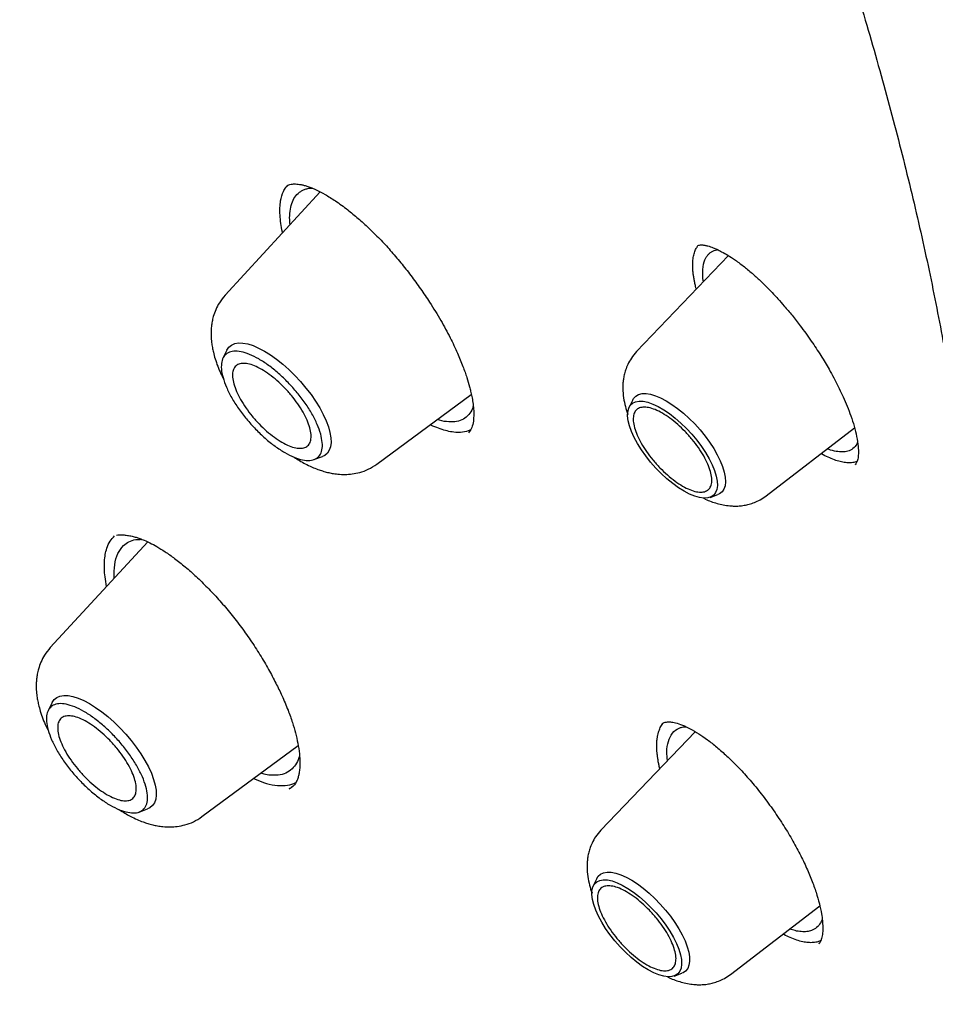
# Model space of a CAD drawing. Header units: millimetres. Extents: x 8 to 849, y 12 to 2010.
# Tile 18 of 113: x 676 to 688, y 742 to 755. Entities that reach past the tile are written whole.
import ezdxf

# ---------------------------------------------------------------- set-up
doc = ezdxf.new("R2010")
doc.units = ezdxf.units.MM

msp = doc.modelspace()

# ---------------------------------------------------------------- linework, layer by layer
at = {"color": 7, "linetype": 'Continuous', "lineweight": 30}
for p, q in [((679.831, 752.473), (678.593, 751.128)), ((684.747, 751.765), (684.749, 751.767)), ((685.152, 751.643), (683.956, 750.393)), ((684.827, 751.303), (684.82, 751.345)), ((678.616, 750.412), (678.564, 750.307)), ((680.57, 748.926), (681.801, 749.835)), ((683.904, 749.764), (683.857, 749.668)), ((685.644, 748.513), (686.796, 749.398)), ((679.75, 748.985), (679.86, 749.025)), ((686.808, 748.926), (686.803, 748.92)), ((684.912, 748.493), (685.013, 748.529)), ((677.583, 747.913), (676.314, 746.535)), ((676.337, 745.818), (676.286, 745.714)), ((684.718, 745.439), (683.49, 744.155)), ((678.291, 744.332), (679.545, 745.258)), ((679.464, 744.713), (679.423, 744.693)), ((677.472, 744.392), (677.582, 744.432)), ((683.438, 743.526), (683.391, 743.43)), ((685.177, 742.275), (686.342, 743.17)), ((686.337, 742.686), (686.329, 742.677)), ((684.446, 742.255), (684.546, 742.291))]:
    msp.add_line(p, q, dxfattribs=at)
at = {"color": 7, "linetype": 'Continuous', "lineweight": 30, "flags": 128}
for points in [[(678.616, 750.412), (678.616, 750.413), (678.641, 750.45), (678.675, 750.478), (678.717, 750.497), (678.767, 750.505), (678.824, 750.504), (678.887, 750.492), (678.956, 750.47), (679.028, 750.439), (679.105, 750.399), (679.183, 750.35), (679.263, 750.293), (679.344, 750.228), (679.423, 750.158), (679.501, 750.082), (679.575, 750.001), (679.646, 749.918), (679.712, 749.832), (679.772, 749.745), (679.825, 749.659), (679.871, 749.574), (679.909, 749.491), (679.939, 749.412), (679.959, 749.337), (679.971, 749.269), (679.973, 749.207), (679.966, 749.152), (679.95, 749.106), (679.925, 749.068), (679.891, 749.04), (679.86, 749.025)], [(683.904, 749.764), (683.916, 749.783), (683.944, 749.813), (683.981, 749.834), (684.026, 749.845), (684.078, 749.846), (684.136, 749.837), (684.2, 749.818), (684.268, 749.79), (684.34, 749.752)], [(684.574, 748.572), (684.501, 748.619), (684.426, 748.673), (684.351, 748.735), (684.277, 748.802), (684.206, 748.875), (684.138, 748.952), (684.075, 749.032), (684.018, 749.113), (683.967, 749.194), (683.924, 749.273), (683.889, 749.35), (683.863, 749.424), (683.846, 749.492), (683.838, 749.554), (683.84, 749.608), (683.852, 749.655), (683.873, 749.693), (683.903, 749.721), (683.941, 749.739), (683.988, 749.747), (684.042, 749.745), (684.101, 749.732), (684.167, 749.709), (684.236, 749.677), (684.309, 749.635), (684.383, 749.584), (684.458, 749.526), (684.532, 749.461), (684.605, 749.391), (684.675, 749.316), (684.74, 749.237), (684.801, 749.157), (684.855, 749.076), (684.902, 748.995), (684.941, 748.917), (684.972, 748.842), (684.993, 748.771), (685.006, 748.706), (685.008, 748.647), (685.002, 748.596), (684.985, 748.554), (684.96, 748.521), (684.925, 748.498), (684.883, 748.485), (684.832, 748.482), (684.776, 748.489), (684.713, 748.507), (684.645, 748.535), (684.574, 748.572)], [(684.34, 749.752), (684.414, 749.705), (684.49, 749.651), (684.565, 749.59), (684.64, 749.522), (684.712, 749.449), (684.782, 749.372), (684.847, 749.292), (684.906, 749.211), (684.96, 749.129), (685.006, 749.048), (685.045, 748.969), (685.076, 748.893), (685.098, 748.822), (685.11, 748.756), (685.114, 748.697), (685.108, 748.644), (685.093, 748.601), (685.069, 748.565), (685.036, 748.54), (685.013, 748.529)], [(676.337, 745.818), (676.337, 745.819), (676.363, 745.857), (676.397, 745.885), (676.439, 745.903), (676.489, 745.912), (676.546, 745.91), (676.609, 745.898), (676.677, 745.877), (676.75, 745.846), (676.826, 745.805), (676.905, 745.756), (676.985, 745.699), (677.065, 745.635), (677.145, 745.564), (677.222, 745.488), (677.297, 745.408), (677.367, 745.324), (677.433, 745.239), (677.493, 745.152), (677.547, 745.065), (677.593, 744.98), (677.631, 744.897), (677.66, 744.818), (677.681, 744.744), (677.693, 744.675), (677.695, 744.613), (677.688, 744.559), (677.672, 744.512), (677.646, 744.475), (677.612, 744.447), (677.582, 744.432)], [(683.438, 743.526), (683.455, 743.554), (683.486, 743.582), (683.525, 743.6), (683.571, 743.609), (683.625, 743.607), (683.685, 743.596), (683.75, 743.574), (683.819, 743.543), (683.892, 743.503), (683.966, 743.455), (684.042, 743.398), (684.117, 743.335), (684.192, 743.266), (684.263, 743.192), (684.332, 743.115), (684.395, 743.034), (684.454, 742.953), (684.505, 742.871), (684.55, 742.79), (684.587, 742.712), (684.615, 742.637), (684.635, 742.567), (684.645, 742.503), (684.646, 742.445), (684.638, 742.395), (684.621, 742.353), (684.594, 742.32), (684.56, 742.297), (684.546, 742.291)], [(684.108, 742.334), (684.034, 742.381), (683.959, 742.435), (683.884, 742.497), (683.811, 742.564), (683.739, 742.637), (683.671, 742.714), (683.608, 742.794), (683.551, 742.875), (683.5, 742.956), (683.457, 743.035), (683.422, 743.113), (683.396, 743.186), (683.379, 743.254), (683.371, 743.316), (683.373, 743.37), (683.385, 743.417), (683.406, 743.455), (683.436, 743.483), (683.475, 743.501), (683.521, 743.509), (683.575, 743.507), (683.635, 743.494), (683.7, 743.471), (683.769, 743.439), (683.842, 743.397), (683.916, 743.346), (683.991, 743.288), (684.066, 743.223), (684.138, 743.153), (684.208, 743.078), (684.274, 742.999), (684.334, 742.919), (684.388, 742.838), (684.435, 742.757), (684.474, 742.679), (684.505, 742.604), (684.527, 742.533), (684.539, 742.468), (684.542, 742.409), (684.535, 742.359), (684.519, 742.316), (684.493, 742.283), (684.459, 742.26), (684.416, 742.247), (684.366, 742.244), (684.309, 742.252), (684.246, 742.269), (684.179, 742.297), (684.108, 742.334)]]:
    msp.add_lwpolyline(points, dxfattribs=at)
at = {"color": 7, "linetype": 'Continuous', "lineweight": 30}
for points, knots in [([(700.128, 746.852), (700.186, 746.907), (700.299, 747.013), (700.438, 747.15), (700.552, 747.266), (700.657, 747.376), (700.76, 747.486), (700.86, 747.596), (700.959, 747.708), (701.059, 747.825), (701.163, 747.951), (701.276, 748.092), (701.396, 748.247), (701.52, 748.414), (701.632, 748.571), (701.731, 748.715), (701.817, 748.845), (701.9, 748.973), (701.979, 749.101), (702.054, 749.225), (702.122, 749.341), (702.178, 749.438), (702.223, 749.518), (702.263, 749.591), (702.307, 749.673), (702.357, 749.768), (702.412, 749.874), (702.469, 749.986), (702.53, 750.111), (702.594, 750.247), (702.661, 750.394), (702.726, 750.541), (702.787, 750.684), (702.842, 750.818), (702.889, 750.937), (702.927, 751.033), (702.956, 751.11), (702.98, 751.175), (703.005, 751.244), (703.035, 751.326), (703.068, 751.421), (703.105, 751.528), (703.143, 751.642), (703.181, 751.761), (703.22, 751.884), (703.258, 752.011), (703.295, 752.138), (703.329, 752.257), (703.357, 752.36), (703.379, 752.444), (703.397, 752.513), (703.414, 752.577), (703.431, 752.648), (703.451, 752.73), (703.473, 752.822), (703.504, 752.955), (703.543, 753.131), (703.587, 753.345), (703.63, 753.565), (703.669, 753.787), (703.706, 754.011), (703.74, 754.238), (703.77, 754.455), (703.795, 754.657), (703.815, 754.838), (703.833, 755.004), (703.847, 755.154), (703.86, 755.298), (703.873, 755.455), (703.886, 755.634), (703.899, 755.839), (703.911, 756.064), (703.921, 756.312), (703.927, 756.539), (703.931, 756.741), (703.933, 756.908), (703.934, 757.073), (703.934, 757.225), (703.933, 757.359), (703.931, 757.473), (703.93, 757.564), (703.928, 757.635), (703.927, 757.694), (703.925, 757.759), (703.923, 757.836), (703.92, 757.929), (703.916, 758.045), (703.91, 758.186), (703.902, 758.352), (703.892, 758.529), (703.877, 758.79), (703.852, 759.129), (703.816, 759.543), (703.778, 759.917), (703.74, 760.252), (703.703, 760.548), (703.665, 760.833), (703.627, 761.101), (703.591, 761.345), (703.556, 761.563), (703.528, 761.738), (703.505, 761.876), (703.487, 761.98), (703.47, 762.076), (703.452, 762.175), (703.432, 762.288), (703.408, 762.422), (703.379, 762.573), (703.347, 762.738), (703.305, 762.955), (703.25, 763.223), (703.182, 763.543), (703.109, 763.871), (703.022, 764.254), (702.914, 764.7), (702.783, 765.219), (702.663, 765.67), (702.56, 766.043), (702.479, 766.328), (702.394, 766.621), (702.307, 766.916), (702.212, 767.229), (702.114, 767.546), (702.014, 767.86), (701.922, 768.144), (701.839, 768.397), (701.774, 768.592), (701.725, 768.734), (701.694, 768.825), (701.671, 768.894), (701.654, 768.943), (701.64, 768.984), (701.624, 769.031), (701.597, 769.107), (701.559, 769.216), (701.508, 769.364), (701.444, 769.544), (701.368, 769.756), (701.28, 769.999), (701.179, 770.272), (701.066, 770.574), (700.945, 770.895), (700.793, 771.287), (700.618, 771.732), (700.42, 772.221), (700.23, 772.682), (700.048, 773.113), (699.887, 773.489), (699.745, 773.814), (699.624, 774.09), (699.509, 774.347), (699.401, 774.587), (699.277, 774.862), (699.127, 775.188), (698.945, 775.579), (698.746, 776.001), (698.529, 776.454), (698.293, 776.938), (698.05, 777.427), (697.803, 777.919), (697.551, 778.409), (697.285, 778.921), (697.011, 779.44), (696.736, 779.952), (696.47, 780.441), (696.204, 780.922), (695.942, 781.391), (695.683, 781.847), (695.438, 782.274), (695.207, 782.671), (694.997, 783.029), (694.808, 783.349), (694.635, 783.64), (694.461, 783.929), (694.28, 784.228), (694.065, 784.581), (693.812, 784.993), (693.517, 785.466), (693.191, 785.984), (692.832, 786.547), (692.437, 787.156), (692.019, 787.793), (691.587, 788.441), (691.081, 789.189), (690.503, 790.029), (689.852, 790.956), (689.202, 791.865), (688.552, 792.754), (687.905, 793.624), (687.145, 794.629), (686.26, 795.772), (685.241, 797.055), (684.203, 798.329), (683.146, 799.593), (682.077, 800.839), (680.999, 802.065), (679.913, 803.272), (678.812, 804.464), (677.755, 805.582), (676.744, 806.628), (675.781, 807.602), (674.811, 808.564), (673.834, 809.512), (672.85, 810.447), (671.925, 811.307), (671.055, 812.099), (670.239, 812.831), (669.404, 813.566), (668.55, 814.302), (667.679, 815.04), (666.877, 815.705), (666.16, 816.289), (665.54, 816.787), (664.944, 817.258), (664.375, 817.702), (663.832, 818.12), (663.324, 818.505), (662.851, 818.86), (662.407, 819.189), (661.972, 819.508), (661.535, 819.824), (661.17, 820.085), (660.881, 820.291), (660.668, 820.441), (660.454, 820.591), (660.237, 820.742), (660.016, 820.896), (659.786, 821.054), (659.54, 821.222), (659.275, 821.402), (658.987, 821.596), (658.676, 821.804), (658.327, 822.035), (657.939, 822.289), (657.51, 822.566), (657.052, 822.858), (656.567, 823.162), (656.054, 823.479), (655.513, 823.807), (654.945, 824.146), (654.559, 824.37), (654.361, 824.485)], [0, 0, 0, 0, 0.00328, 0.006388, 0.009271, 0.011821, 0.014047, 0.016721, 0.019258, 0.021891, 0.024848, 0.028057, 0.031554, 0.035263, 0.039126, 0.041959, 0.044759, 0.047516, 0.050229, 0.052891, 0.055318, 0.057422, 0.058849, 0.060242, 0.061891, 0.063803, 0.065974, 0.068236, 0.070486, 0.073334, 0.076163, 0.078975, 0.081756, 0.084289, 0.086494, 0.088372, 0.089618, 0.090694, 0.091928, 0.093409, 0.095137, 0.097096, 0.099146, 0.101254, 0.103422, 0.105648, 0.10793, 0.110032, 0.111808, 0.113258, 0.114303, 0.115339, 0.116547, 0.117927, 0.119479, 0.121204, 0.124648, 0.128232, 0.131823, 0.135422, 0.13903, 0.142645, 0.146238, 0.149309, 0.152124, 0.154682, 0.156986, 0.159089, 0.161301, 0.164157, 0.167237, 0.1706, 0.17428, 0.178277, 0.180659, 0.18314, 0.185618, 0.187824, 0.189746, 0.191382, 0.192734, 0.193641, 0.194389, 0.195282, 0.196388, 0.197705, 0.199234, 0.201308, 0.203676, 0.206215, 0.208724, 0.214564, 0.220216, 0.225679, 0.229733, 0.233676, 0.237507, 0.241062, 0.244253, 0.24708, 0.249542, 0.251071, 0.252415, 0.253576, 0.254768, 0.256231, 0.257932, 0.259894, 0.262041, 0.264215, 0.268157, 0.272173, 0.276265, 0.280465, 0.286407, 0.292753, 0.299505, 0.302828, 0.306241, 0.309743, 0.313329, 0.316787, 0.320853, 0.324545, 0.327864, 0.330809, 0.33338, 0.33466, 0.335759, 0.336561, 0.337064, 0.337434, 0.337982, 0.338717, 0.340059, 0.341765, 0.343836, 0.346272, 0.349073, 0.352179, 0.355636, 0.359395, 0.363097, 0.368925, 0.374407, 0.379543, 0.384333, 0.388778, 0.392027, 0.395063, 0.397886, 0.400496, 0.402978, 0.406915, 0.411175, 0.415758, 0.420664, 0.425892, 0.431443, 0.436458, 0.441709, 0.447198, 0.452854, 0.458304, 0.463494, 0.468425, 0.473548, 0.478358, 0.482853, 0.487033, 0.4909, 0.494136, 0.497114, 0.500067, 0.503206, 0.50653, 0.511165, 0.516118, 0.521389, 0.527391, 0.533758, 0.540488, 0.547311, 0.554052, 0.563931, 0.573628, 0.583142, 0.592475, 0.601625, 0.610608, 0.624277, 0.637945, 0.651612, 0.665278, 0.678944, 0.692366, 0.705788, 0.71921, 0.732632, 0.744022, 0.755412, 0.766802, 0.778193, 0.789584, 0.801008, 0.810159, 0.819491, 0.829005, 0.838699, 0.848576, 0.858633, 0.86588, 0.872896, 0.879615, 0.886038, 0.892164, 0.897993, 0.903218, 0.908178, 0.913019, 0.917957, 0.922994, 0.92538, 0.927787, 0.930216, 0.932666, 0.935138, 0.937754, 0.940494, 0.943502, 0.946777, 0.950319, 0.954129, 0.958696, 0.963597, 0.96883, 0.974397, 0.980298, 0.986531, 0.993099, 1, 1, 1, 1]), ([(616.139, 814.454), (616.148, 814.461), (616.236, 814.533), (616.411, 814.661), (616.663, 814.837), (616.924, 815.003), (617.192, 815.161), (617.467, 815.31), (617.749, 815.451), (618.039, 815.582), (618.335, 815.705), (618.639, 815.819), (618.949, 815.924), (619.266, 816.02), (619.59, 816.107), (619.921, 816.186), (620.259, 816.255), (620.603, 816.316), (620.953, 816.367), (621.31, 816.41), (621.674, 816.444), (622.043, 816.469), (622.419, 816.485), (622.802, 816.492), (623.19, 816.49), (623.584, 816.479), (623.985, 816.46), (624.391, 816.431), (624.803, 816.393), (625.221, 816.347), (625.644, 816.291), (626.073, 816.227), (626.507, 816.154), (626.947, 816.071), (627.392, 815.98), (627.842, 815.88), (628.297, 815.771), (628.758, 815.654), (629.223, 815.527), (629.692, 815.392), (630.167, 815.248), (630.646, 815.095), (631.13, 814.933), (631.617, 814.763), (632.109, 814.584), (632.606, 814.396), (633.106, 814.2), (633.61, 813.996), (634.118, 813.782), (634.629, 813.561), (635.144, 813.331), (635.663, 813.092), (636.185, 812.845), (636.71, 812.59), (637.238, 812.327), (637.769, 812.056), (638.303, 811.776), (638.839, 811.488), (639.378, 811.193), (639.92, 810.889), (640.464, 810.578), (641.01, 810.259), (641.559, 809.932), (642.109, 809.598), (642.661, 809.256), (643.215, 808.906), (643.771, 808.55), (644.328, 808.185), (644.886, 807.814), (645.446, 807.435), (646.007, 807.05), (646.569, 806.657), (647.131, 806.257), (647.695, 805.851), (648.259, 805.438), (648.823, 805.018), (649.388, 804.591), (649.953, 804.158), (650.518, 803.719), (651.083, 803.274), (651.648, 802.822), (652.213, 802.364), (652.778, 801.9), (653.341, 801.431), (653.905, 800.956), (654.467, 800.475), (655.029, 799.988), (655.589, 799.496), (656.148, 798.999), (656.707, 798.496), (657.263, 797.988), (657.818, 797.476), (658.372, 796.958), (658.924, 796.436), (659.474, 795.909), (660.022, 795.377), (660.567, 794.841), (661.111, 794.301), (661.652, 793.756), (662.191, 793.208), (662.727, 792.655), (663.26, 792.099), (663.791, 791.539), (664.318, 790.975), (664.843, 790.408), (665.364, 789.837), (665.882, 789.264), (666.396, 788.687), (666.907, 788.107), (667.414, 787.525), (667.918, 786.94), (668.418, 786.352), (668.913, 785.762), (669.405, 785.17), (669.892, 784.575), (670.375, 783.978), (670.854, 783.38), (671.328, 782.779), (671.798, 782.177), (672.262, 781.574), (672.722, 780.969), (673.177, 780.363), (673.627, 779.756), (674.072, 779.148), (674.512, 778.539), (674.946, 777.929), (675.375, 777.319), (675.798, 776.708), (676.216, 776.097), (676.628, 775.486), (677.034, 774.875), (677.434, 774.264), (677.828, 773.653), (678.216, 773.043), (678.598, 772.433), (678.974, 771.823), (679.344, 771.215), (679.707, 770.608), (680.064, 770.001), (680.414, 769.396), (680.757, 768.792), (681.094, 768.19), (681.424, 767.589), (681.747, 766.99), (682.063, 766.392), (682.372, 765.797), (682.674, 765.204), (682.969, 764.613), (683.257, 764.025), (683.537, 763.439), (683.811, 762.856), (684.076, 762.275), (684.335, 761.698), (684.586, 761.123), (684.829, 760.552), (685.065, 759.984), (685.293, 759.42), (685.513, 758.859), (685.726, 758.302), (685.931, 757.748), (686.128, 757.199), (686.317, 756.653), (686.498, 756.112), (686.671, 755.575), (686.837, 755.043), (686.994, 754.515), (687.143, 753.992), (687.284, 753.473), (687.417, 752.96), (687.542, 752.451), (687.659, 751.948), (687.768, 751.45), (687.868, 750.957), (687.96, 750.47), (688.044, 749.988), (688.12, 749.512), (688.187, 749.042), (688.246, 748.578), (688.297, 748.12), (688.34, 747.668), (688.374, 747.222), (688.4, 746.782), (688.418, 746.349), (688.428, 745.922), (688.429, 745.502), (688.422, 745.088), (688.406, 744.682), (688.383, 744.282), (688.351, 743.889), (688.311, 743.503), (688.263, 743.124), (688.207, 742.752), (688.142, 742.388), (688.07, 742.03), (687.989, 741.681), (687.9, 741.338), (687.803, 741.003), (687.698, 740.676), (687.584, 740.356), (687.463, 740.043), (687.334, 739.739), (687.196, 739.442), (687.051, 739.153), (686.897, 738.872), (686.736, 738.599), (686.567, 738.334), (686.389, 738.076), (686.204, 737.827), (686.011, 737.586), (685.809, 737.354), (685.657, 737.188), (685.57, 737.101), (685.555, 737.087)], [0, 0, 0, 0, 0.000549, 0.005418, 0.010285, 0.01515, 0.020012, 0.02487, 0.029723, 0.034572, 0.039416, 0.044255, 0.049089, 0.053919, 0.058743, 0.063563, 0.068378, 0.073189, 0.077997, 0.082801, 0.087602, 0.092401, 0.097197, 0.101991, 0.106783, 0.111573, 0.116363, 0.121151, 0.125938, 0.130724, 0.13551, 0.140296, 0.145081, 0.149866, 0.154651, 0.159436, 0.164221, 0.169007, 0.173792, 0.178578, 0.183364, 0.18815, 0.192937, 0.197724, 0.202511, 0.207299, 0.212087, 0.216876, 0.221665, 0.226454, 0.231244, 0.236034, 0.240824, 0.245615, 0.250407, 0.255198, 0.25999, 0.264783, 0.269575, 0.274368, 0.279162, 0.283956, 0.28875, 0.293544, 0.298339, 0.303133, 0.307929, 0.312724, 0.31752, 0.322316, 0.327112, 0.331908, 0.336705, 0.341501, 0.346298, 0.351095, 0.355893, 0.36069, 0.365488, 0.370286, 0.375084, 0.379882, 0.38468, 0.389479, 0.394277, 0.399076, 0.403874, 0.408673, 0.413472, 0.418271, 0.42307, 0.42787, 0.432669, 0.437468, 0.442268, 0.447067, 0.451867, 0.456666, 0.461466, 0.466266, 0.471065, 0.475865, 0.480665, 0.485465, 0.490265, 0.495064, 0.499864, 0.504664, 0.509464, 0.514264, 0.519064, 0.523863, 0.528663, 0.533463, 0.538263, 0.543062, 0.547862, 0.552662, 0.557461, 0.562261, 0.56706, 0.571859, 0.576659, 0.581458, 0.586257, 0.591056, 0.595855, 0.600654, 0.605453, 0.610251, 0.61505, 0.619848, 0.624647, 0.629445, 0.634243, 0.639041, 0.643838, 0.648636, 0.653433, 0.658231, 0.663028, 0.667824, 0.672621, 0.677417, 0.682213, 0.687009, 0.691805, 0.696601, 0.701396, 0.706191, 0.710985, 0.71578, 0.720574, 0.725368, 0.730161, 0.734954, 0.739747, 0.74454, 0.749332, 0.754123, 0.758915, 0.763706, 0.768496, 0.773287, 0.778076, 0.782866, 0.787655, 0.792443, 0.797231, 0.802019, 0.806807, 0.811593, 0.81638, 0.821166, 0.825952, 0.830738, 0.835523, 0.840308, 0.845092, 0.849877, 0.854662, 0.859446, 0.864231, 0.869015, 0.8738, 0.878586, 0.883372, 0.888158, 0.892946, 0.897734, 0.902524, 0.907315, 0.912109, 0.916904, 0.921702, 0.926502, 0.931306, 0.936113, 0.940924, 0.945738, 0.950557, 0.955381, 0.96021, 0.965043, 0.969881, 0.974725, 0.979573, 0.984427, 0.989284, 0.994145, 0.99901, 1, 1, 1, 1]), ([(679.316, 752.358), (679.327, 752.4), (679.343, 752.464), (679.376, 752.528), (679.399, 752.548), (679.408, 752.557)], [0, 0, 0, 0, 0.539595, 0.809559, 1, 1, 1, 1]), ([(679.386, 752.543), (679.397, 752.551), (679.417, 752.566), (679.451, 752.574), (679.481, 752.577), (679.51, 752.578), (679.544, 752.575), (679.582, 752.569), (679.624, 752.559), (679.67, 752.545), (679.724, 752.525), (679.799, 752.492), (679.9, 752.439), (680.035, 752.355), (680.18, 752.25), (680.326, 752.129), (680.466, 752.003), (680.607, 751.863), (680.746, 751.713), (680.882, 751.552), (681.014, 751.385), (681.14, 751.212), (681.272, 751.016), (681.404, 750.802), (681.525, 750.579), (681.62, 750.378), (681.691, 750.205), (681.743, 750.058), (681.774, 749.952), (681.794, 749.871), (681.809, 749.803), (681.822, 749.724), (681.832, 749.639), (681.835, 749.548), (681.828, 749.494), (681.825, 749.466)], [0, 0, 0, 0, 0.0393672, 0.0711108, 0.0951635, 0.1114363, 0.1296934, 0.1468523, 0.1637271, 0.1803393, 0.198335, 0.2192918, 0.2518869, 0.2898429, 0.3331553, 0.3688767, 0.405062, 0.4411786, 0.4772657, 0.5133653, 0.5494682, 0.5855504, 0.621584, 0.6695038, 0.7152951, 0.7568587, 0.7940662, 0.8270087, 0.85574, 0.8697397, 0.8876077, 0.9095834, 0.9356411, 0.9657702, 1, 1, 1, 1]), ([(679.443, 752.249), (679.45, 752.282), (679.466, 752.35), (679.512, 752.427), (679.564, 752.475), (679.615, 752.502), (679.658, 752.516), (679.695, 752.523), (679.719, 752.524), (679.725, 752.524)], [0, 0, 0, 0, 0.206104, 0.416287, 0.630547, 0.739261, 0.848995, 0.959747, 1, 1, 1, 1]), ([(679.342, 751.942), (679.341, 751.945), (679.33, 751.988), (679.318, 752.064), (679.306, 752.171), (679.305, 752.27), (679.312, 752.329), (679.316, 752.358)], [0, 0, 0, 0, 0.018173, 0.259014, 0.501613, 0.749823, 1, 1, 1, 1]), ([(679.439, 752.047), (679.436, 752.077), (679.43, 752.152), (679.438, 752.212), (679.443, 752.249)], [0, 0, 0, 0, 0.4013211, 1, 1, 1, 1]), ([(684.69, 751.44), (684.688, 751.469), (684.684, 751.526), (684.69, 751.602), (684.703, 751.668), (684.722, 751.723), (684.741, 751.751), (684.75, 751.765)], [0, 0, 0, 0, 0.208872, 0.41936, 0.620772, 0.823585, 1, 1, 1, 1]), ([(684.747, 751.769), (684.752, 751.773), (684.763, 751.78), (684.783, 751.783), (684.804, 751.783), (684.826, 751.781), (684.845, 751.778), (684.863, 751.775), (684.886, 751.769), (684.915, 751.76), (684.955, 751.746), (685.004, 751.725), (685.067, 751.693), (685.148, 751.647), (685.246, 751.583), (685.357, 751.5), (685.47, 751.406), (685.573, 751.312), (685.661, 751.225), (685.734, 751.149), (685.805, 751.071), (685.886, 750.979), (685.984, 750.863), (686.102, 750.711), (686.229, 750.536), (686.336, 750.374), (686.412, 750.251), (686.468, 750.154), (686.531, 750.041), (686.592, 749.92), (686.65, 749.796), (686.702, 749.677), (686.75, 749.549), (686.793, 749.416), (686.827, 749.28), (686.838, 749.197), (686.843, 749.155)], [0, 0, 0, 0, 0.044825, 0.081217, 0.109123, 0.124455, 0.136697, 0.148093, 0.15864, 0.177143, 0.193615, 0.214149, 0.239455, 0.269571, 0.30452, 0.344172, 0.38225, 0.415356, 0.443452, 0.466502, 0.484742, 0.511254, 0.543942, 0.579185, 0.629226, 0.67571, 0.697565, 0.718875, 0.745969, 0.781027, 0.808799, 0.840066, 0.87481, 0.913024, 0.954727, 1, 1, 1, 1]), ([(684.82, 751.345), (684.819, 751.398), (684.815, 751.506), (684.845, 751.596), (684.879, 751.647), (684.903, 751.673), (684.932, 751.695), (684.965, 751.71), (684.992, 751.719), (685.008, 751.72), (685.011, 751.721)], [0, 0, 0, 0, 0.257044, 0.521595, 0.611575, 0.702396, 0.794059, 0.886564, 0.979913, 1, 1, 1, 1]), ([(684.734, 751.206), (684.73, 751.218), (684.725, 751.239), (684.718, 751.267), (684.713, 751.292), (684.708, 751.316), (684.703, 751.34), (684.699, 751.365), (684.694, 751.399), (684.691, 751.424), (684.69, 751.44)], [0, 0, 0, 0, 0.143444, 0.245048, 0.346652, 0.448256, 0.54986, 0.662243, 0.774626, 1, 1, 1, 1]), ([(678.593, 751.128), (678.566, 751.096), (678.518, 751.037), (678.469, 750.941), (678.439, 750.857), (678.422, 750.784), (678.413, 750.72), (678.409, 750.658), (678.409, 750.589), (678.414, 750.519), (678.425, 750.447), (678.44, 750.376), (678.472, 750.263), (678.512, 750.149), (678.557, 750.064), (678.567, 750.046)], [0, 0, 0, 0, 0.107047, 0.194384, 0.273428, 0.331918, 0.388176, 0.443351, 0.497693, 0.577084, 0.636096, 0.692579, 0.770416, 0.948989, 1, 1, 1, 1]), ([(683.956, 750.393), (683.932, 750.365), (683.887, 750.313), (683.841, 750.23), (683.812, 750.156), (683.793, 750.089), (683.782, 750.03), (683.776, 749.971), (683.774, 749.892), (683.782, 749.793), (683.807, 749.68), (683.828, 749.607), (683.841, 749.574), (683.842, 749.573)], [0, 0, 0, 0, 0.123758, 0.230137, 0.319151, 0.391128, 0.462655, 0.52913, 0.599113, 0.744075, 0.877587, 0.997167, 1, 1, 1, 1]), ([(681.826, 749.683), (681.823, 749.672), (681.811, 749.626), (681.77, 749.567), (681.702, 749.509), (681.614, 749.477), (681.508, 749.474), (681.422, 749.486), (681.368, 749.505), (681.359, 749.509)], [0, 0, 0, 0, 0.0548589, 0.2332971, 0.4149598, 0.5999009, 0.7785761, 0.9616887, 1, 1, 1, 1]), ([(681.792, 749.373), (681.789, 749.371), (681.758, 749.354), (681.688, 749.339), (681.586, 749.338), (681.487, 749.356), (681.397, 749.383), (681.323, 749.411), (681.278, 749.434), (681.266, 749.44)], [0, 0, 0, 0, 0.027896, 0.255484, 0.486694, 0.643406, 0.794612, 0.94692, 1, 1, 1, 1]), ([(681.825, 749.466), (681.817, 749.436), (681.803, 749.375), (681.777, 749.348), (681.764, 749.335)], [0, 0, 0, 0, 0.492078, 1, 1, 1, 1]), ([(686.834, 749.212), (686.831, 749.203), (686.818, 749.168), (686.777, 749.126), (686.714, 749.092), (686.64, 749.081), (686.556, 749.09), (686.49, 749.105), (686.448, 749.124), (686.443, 749.127)], [0, 0, 0, 0, 0.065719, 0.256795, 0.451578, 0.618963, 0.789739, 0.975448, 1, 1, 1, 1]), ([(686.843, 749.155), (686.845, 749.122), (686.848, 749.055), (686.839, 748.988), (686.824, 748.941), (686.81, 748.925), (686.803, 748.917)], [0, 0, 0, 0, 0.2460513, 0.4946353, 0.7459069, 1, 1, 1, 1]), ([(679.491, 749.016), (679.539, 748.986), (679.617, 748.937), (679.721, 748.889), (679.796, 748.858), (679.862, 748.836), (679.925, 748.818), (679.992, 748.804), (680.068, 748.794), (680.155, 748.79), (680.252, 748.797), (680.353, 748.817), (680.464, 748.857), (680.533, 748.902), (680.57, 748.926)], [0, 0, 0, 0, 0.137852, 0.22309, 0.297152, 0.35401, 0.413347, 0.46659, 0.531741, 0.615482, 0.692501, 0.782168, 0.884698, 1, 1, 1, 1]), ([(686.828, 748.961), (686.819, 748.957), (686.793, 748.947), (686.743, 748.941), (686.678, 748.944), (686.608, 748.957), (686.533, 748.98), (686.452, 749.014), (686.394, 749.042), (686.362, 749.061), (686.359, 749.062)], [0, 0, 0, 0, 0.080787, 0.234041, 0.388467, 0.535695, 0.683937, 0.8353, 0.987712, 1, 1, 1, 1]), ([(684.826, 748.484), (684.834, 748.479), (684.891, 748.449), (685.005, 748.41), (685.132, 748.384), (685.229, 748.379), (685.292, 748.38), (685.357, 748.388), (685.424, 748.403), (685.494, 748.426), (685.57, 748.461), (685.618, 748.495), (685.644, 748.513)], [0, 0, 0, 0, 0.031172, 0.221277, 0.419681, 0.48951, 0.561546, 0.640723, 0.712968, 0.79688, 0.892578, 1, 1, 1, 1]), ([(677.047, 747.331), (677.04, 747.373), (677.026, 747.454), (677.018, 747.562), (677.019, 747.659), (677.029, 747.749), (677.052, 747.839), (677.089, 747.925), (677.131, 747.97), (677.151, 747.993)], [0, 0, 0, 0, 0.14165, 0.2671776, 0.3935612, 0.522633, 0.6526315, 0.8251734, 1, 1, 1, 1]), ([(677.175, 748.002), (677.188, 748.003), (677.212, 748.004), (677.257, 748.004), (677.314, 748), (677.376, 747.988), (677.429, 747.974), (677.482, 747.956), (677.542, 747.933), (677.616, 747.899), (677.706, 747.85), (677.813, 747.784), (677.938, 747.696), (678.074, 747.588), (678.217, 747.461), (678.362, 747.319), (678.507, 747.165), (678.65, 746.998), (678.79, 746.82), (678.923, 746.634), (679.047, 746.443), (679.158, 746.254), (679.253, 746.076), (679.339, 745.898), (679.411, 745.726), (679.47, 745.563), (679.512, 745.419), (679.543, 745.282), (679.563, 745.15), (679.568, 745.055), (679.567, 744.995), (679.565, 744.962), (679.561, 744.93), (679.556, 744.893), (679.546, 744.85), (679.53, 744.802), (679.504, 744.753), (679.478, 744.728), (679.464, 744.714)], [0, 0, 0, 0, 0.039637, 0.073231, 0.100614, 0.122913, 0.141508, 0.15636, 0.174205, 0.194784, 0.218756, 0.24617, 0.277154, 0.310769, 0.344953, 0.379589, 0.414617, 0.449993, 0.485698, 0.521778, 0.558274, 0.594158, 0.627541, 0.65836, 0.69544, 0.727961, 0.75669, 0.787519, 0.821666, 0.854902, 0.8663, 0.87712, 0.887412, 0.900467, 0.918271, 0.940791, 0.968019, 1, 1, 1, 1]), ([(677.148, 747.441), (677.148, 747.5), (677.146, 747.623), (677.187, 747.767), (677.241, 747.832), (677.268, 747.864)], [0, 0, 0, 0, 0.3247664, 0.6661816, 1, 1, 1, 1]), ([(677.268, 747.864), (677.291, 747.882), (677.337, 747.919), (677.418, 747.945), (677.48, 747.945), (677.507, 747.946)], [0, 0, 0, 0, 0.357094, 0.721253, 1, 1, 1, 1]), ([(676.314, 746.535), (676.288, 746.502), (676.24, 746.444), (676.191, 746.348), (676.161, 746.264), (676.144, 746.19), (676.134, 746.126), (676.13, 746.064), (676.13, 745.996), (676.136, 745.926), (676.147, 745.853), (676.162, 745.783), (676.193, 745.669), (676.234, 745.555), (676.279, 745.471), (676.289, 745.452)], [0, 0, 0, 0, 0.107047, 0.194384, 0.273428, 0.331918, 0.388176, 0.443351, 0.497693, 0.577084, 0.636096, 0.692579, 0.770416, 0.948989, 1, 1, 1, 1]), ([(684.24, 745.431), (684.248, 745.452), (684.263, 745.494), (684.284, 745.531), (684.298, 745.546), (684.299, 745.547)], [0, 0, 0, 0, 0.483829, 0.9714, 1, 1, 1, 1]), ([(684.284, 745.537), (684.294, 745.545), (684.311, 745.558), (684.341, 745.565), (684.369, 745.567), (684.396, 745.566), (684.426, 745.563), (684.475, 745.553), (684.55, 745.528), (684.652, 745.48), (684.762, 745.415), (684.878, 745.335), (685.001, 745.238), (685.133, 745.122), (685.273, 744.985), (685.418, 744.828), (685.564, 744.651), (685.708, 744.46), (685.843, 744.262), (685.965, 744.064), (686.072, 743.871), (686.163, 743.685), (686.238, 743.509), (686.296, 743.345), (686.339, 743.197), (686.364, 743.074), (686.378, 742.975), (686.383, 742.889), (686.38, 742.808), (686.371, 742.766), (686.366, 742.743)], [0, 0, 0, 0, 0.041785, 0.075836, 0.102052, 0.120382, 0.136643, 0.15454, 0.193082, 0.230602, 0.266851, 0.30211, 0.338769, 0.377204, 0.41737, 0.459248, 0.502856, 0.547902, 0.592347, 0.635762, 0.678104, 0.719373, 0.759565, 0.798612, 0.836698, 0.873864, 0.901142, 0.92835, 0.960796, 1, 1, 1, 1]), ([(684.257, 744.958), (684.256, 744.963), (684.253, 744.976), (684.249, 744.997), (684.243, 745.022), (684.238, 745.048), (684.233, 745.081), (684.228, 745.113), (684.224, 745.144), (684.222, 745.167), (684.22, 745.19), (684.219, 745.212), (684.218, 745.241), (684.218, 745.269), (684.219, 745.296), (684.22, 745.316), (684.222, 745.335), (684.224, 745.355), (684.227, 745.374), (684.232, 745.401), (684.237, 745.419), (684.24, 745.431)], [0, 0, 0, 0, 0.0222457, 0.067869, 0.1134924, 0.1591157, 0.204739, 0.2960006, 0.341624, 0.3872473, 0.4328707, 0.478494, 0.5241174, 0.6153793, 0.6610026, 0.706626, 0.7522494, 0.7978728, 0.8483363, 0.8987999, 1, 1, 1, 1]), ([(684.369, 745.313), (684.385, 745.351), (684.416, 745.429), (684.486, 745.478), (684.547, 745.498), (684.576, 745.504), (684.594, 745.504), (684.597, 745.504)], [0, 0, 0, 0, 0.356642, 0.723701, 0.848546, 0.974558, 1, 1, 1, 1]), ([(684.357, 745.062), (684.353, 745.1), (684.342, 745.198), (684.359, 745.269), (684.369, 745.313)], [0, 0, 0, 0, 0.3809332, 1, 1, 1, 1]), ([(679.562, 745.122), (679.551, 745.089), (679.528, 745.022), (679.486, 744.976), (679.465, 744.953)], [0, 0, 0, 0, 0.4940269, 1, 1, 1, 1]), ([(679.465, 744.953), (679.439, 744.933), (679.387, 744.893), (679.296, 744.871), (679.204, 744.869), (679.129, 744.877), (679.077, 744.892), (679.057, 744.898)], [0, 0, 0, 0, 0.2597803, 0.5242804, 0.7033607, 0.8846073, 1, 1, 1, 1]), ([(678.964, 744.829), (679.007, 744.81), (679.105, 744.768), (679.243, 744.737), (679.376, 744.733), (679.468, 744.749), (679.508, 744.776), (679.517, 744.783)], [0, 0, 0, 0, 0.192058, 0.435814, 0.679796, 0.924334, 1, 1, 1, 1]), ([(679.425, 744.694), (679.425, 744.694), (679.447, 744.703), (679.464, 744.719), (679.481, 744.734)], [0, 0, 0, 0, 0.008226, 1, 1, 1, 1]), ([(677.212, 744.423), (677.261, 744.393), (677.338, 744.344), (677.442, 744.295), (677.517, 744.265), (677.584, 744.242), (677.647, 744.225), (677.714, 744.211), (677.789, 744.2), (677.877, 744.196), (677.973, 744.203), (678.075, 744.224), (678.186, 744.263), (678.255, 744.308), (678.291, 744.332)], [0, 0, 0, 0, 0.137852, 0.22309, 0.297152, 0.35401, 0.413347, 0.46659, 0.531741, 0.615482, 0.692501, 0.782168, 0.884698, 1, 1, 1, 1]), ([(683.49, 744.155), (683.465, 744.127), (683.421, 744.076), (683.375, 743.992), (683.345, 743.918), (683.327, 743.852), (683.316, 743.792), (683.31, 743.733), (683.308, 743.654), (683.316, 743.555), (683.34, 743.442), (683.361, 743.369), (683.375, 743.336), (683.375, 743.335)], [0, 0, 0, 0, 0.123758, 0.230137, 0.319151, 0.391128, 0.462655, 0.52913, 0.599113, 0.744075, 0.877587, 0.997167, 1, 1, 1, 1]), ([(686.374, 742.998), (686.367, 742.98), (686.349, 742.935), (686.303, 742.883), (686.243, 742.847), (686.174, 742.831), (686.102, 742.831), (686.028, 742.842), (685.974, 742.861), (685.951, 742.869)], [0, 0, 0, 0, 0.114292, 0.287358, 0.465938, 0.603577, 0.744383, 0.888381, 1, 1, 1, 1]), ([(686.356, 742.715), (686.343, 742.71), (686.314, 742.697), (686.259, 742.689), (686.192, 742.689), (686.12, 742.7), (686.042, 742.721), (685.959, 742.754), (685.899, 742.782), (685.867, 742.8), (685.864, 742.802)], [0, 0, 0, 0, 0.102018, 0.251509, 0.396246, 0.541991, 0.690959, 0.841067, 0.984177, 1, 1, 1, 1]), ([(686.366, 742.743), (686.361, 742.729), (686.353, 742.701), (686.339, 742.684), (686.332, 742.676)], [0, 0, 0, 0, 0.502558, 1, 1, 1, 1]), ([(684.36, 742.246), (684.368, 742.241), (684.424, 742.211), (684.538, 742.172), (684.665, 742.146), (684.762, 742.141), (684.826, 742.142), (684.89, 742.15), (684.957, 742.165), (685.027, 742.188), (685.103, 742.223), (685.152, 742.257), (685.177, 742.275)], [0, 0, 0, 0, 0.031172, 0.221277, 0.419681, 0.48951, 0.561546, 0.640723, 0.712968, 0.79688, 0.892578, 1, 1, 1, 1])]:
    msp.add_open_spline(points, degree=3, knots=knots, dxfattribs=at)
for points in [[(679.838, 749.318), (679.846, 749.28), (679.864, 749.203), (679.858, 749.109), (679.829, 749.037), (679.775, 748.99), (679.699, 748.97), (679.604, 748.977), (679.494, 749.011), (679.372, 749.072), (679.244, 749.156), (679.114, 749.26), (678.988, 749.381), (678.869, 749.513), (678.764, 749.652), (678.675, 749.792), (678.606, 749.929), (678.561, 750.055), (678.54, 750.168), (678.544, 750.262), (678.573, 750.334), (678.627, 750.381), (678.703, 750.402), (678.798, 750.394), (678.908, 750.36), (679.03, 750.3), (679.158, 750.216), (679.288, 750.111), (679.415, 749.991), (679.533, 749.858), (679.639, 749.719), (679.727, 749.579), (679.797, 749.442), (679.824, 749.36), (679.838, 749.318)], [(679.333, 749.211), (679.3, 749.232), (679.235, 749.273), (679.133, 749.355), (679.035, 749.448), (678.943, 749.551), (678.861, 749.659), (678.792, 749.769), (678.738, 749.875), (678.703, 749.973), (678.687, 750.061), (678.69, 750.134), (678.713, 750.19), (678.755, 750.227), (678.814, 750.242), (678.887, 750.237), (678.973, 750.21), (679.068, 750.163), (679.168, 750.098), (679.269, 750.017), (679.367, 749.923), (679.459, 749.82), (679.541, 749.712), (679.61, 749.603), (679.664, 749.497), (679.699, 749.398), (679.716, 749.31), (679.712, 749.237), (679.689, 749.181), (679.647, 749.145), (679.589, 749.129), (679.515, 749.135), (679.429, 749.16), (679.365, 749.194), (679.333, 749.211)], [(684.918, 748.829), (684.925, 748.799), (684.939, 748.739), (684.934, 748.666), (684.911, 748.61), (684.87, 748.574), (684.811, 748.558), (684.737, 748.563), (684.651, 748.59), (684.556, 748.637), (684.457, 748.702), (684.356, 748.783), (684.257, 748.877), (684.165, 748.98), (684.083, 749.088), (684.014, 749.198), (683.961, 749.303), (683.925, 749.402), (683.909, 749.49), (683.912, 749.563), (683.935, 749.619), (683.977, 749.656), (684.036, 749.671), (684.11, 749.666), (684.195, 749.639), (684.29, 749.592), (684.39, 749.527), (684.491, 749.446), (684.589, 749.352), (684.681, 749.249), (684.763, 749.141), (684.832, 749.032), (684.887, 748.925), (684.908, 748.861), (684.918, 748.829)], [(677.559, 744.725), (677.568, 744.686), (677.585, 744.609), (677.58, 744.516), (677.55, 744.444), (677.497, 744.397), (677.421, 744.376), (677.326, 744.384), (677.215, 744.418), (677.094, 744.478), (676.966, 744.562), (676.836, 744.667), (676.709, 744.787), (676.591, 744.92), (676.485, 745.059), (676.396, 745.199), (676.328, 745.335), (676.282, 745.462), (676.261, 745.575), (676.265, 745.669), (676.295, 745.741), (676.349, 745.788), (676.424, 745.808), (676.519, 745.801), (676.63, 745.766), (676.751, 745.706), (676.88, 745.622), (677.01, 745.518), (677.136, 745.397), (677.255, 745.265), (677.36, 745.126), (677.449, 744.986), (677.519, 744.849), (677.546, 744.766), (677.559, 744.725)], [(677.055, 744.618), (677.022, 744.638), (676.956, 744.679), (676.855, 744.761), (676.757, 744.855), (676.665, 744.958), (676.582, 745.066), (676.513, 745.175), (676.46, 745.281), (676.424, 745.38), (676.408, 745.467), (676.411, 745.541), (676.434, 745.597), (676.476, 745.633), (676.535, 745.649), (676.609, 745.643), (676.695, 745.617), (676.79, 745.57), (676.889, 745.504), (676.99, 745.423), (677.089, 745.329), (677.181, 745.227), (677.263, 745.118), (677.332, 745.009), (677.385, 744.903), (677.421, 744.805), (677.437, 744.717), (677.434, 744.644), (677.411, 744.588), (677.369, 744.551), (677.31, 744.535), (677.236, 744.541), (677.151, 744.567), (677.087, 744.601), (677.055, 744.618)], [(684.451, 742.591), (684.458, 742.561), (684.472, 742.501), (684.467, 742.428), (684.445, 742.372), (684.403, 742.336), (684.344, 742.32), (684.27, 742.325), (684.184, 742.352), (684.09, 742.399), (683.99, 742.464), (683.889, 742.546), (683.79, 742.639), (683.698, 742.742), (683.616, 742.851), (683.547, 742.96), (683.494, 743.066), (683.458, 743.164), (683.442, 743.252), (683.445, 743.325), (683.468, 743.381), (683.51, 743.418), (683.569, 743.433), (683.643, 743.428), (683.729, 743.401), (683.823, 743.354), (683.923, 743.289), (684.024, 743.208), (684.123, 743.114), (684.215, 743.011), (684.297, 742.903), (684.366, 742.794), (684.42, 742.687), (684.441, 742.623), (684.451, 742.591)]]:
    msp.add_open_spline(points, degree=3, dxfattribs=at)

doc.saveas('drawing.dxf')
